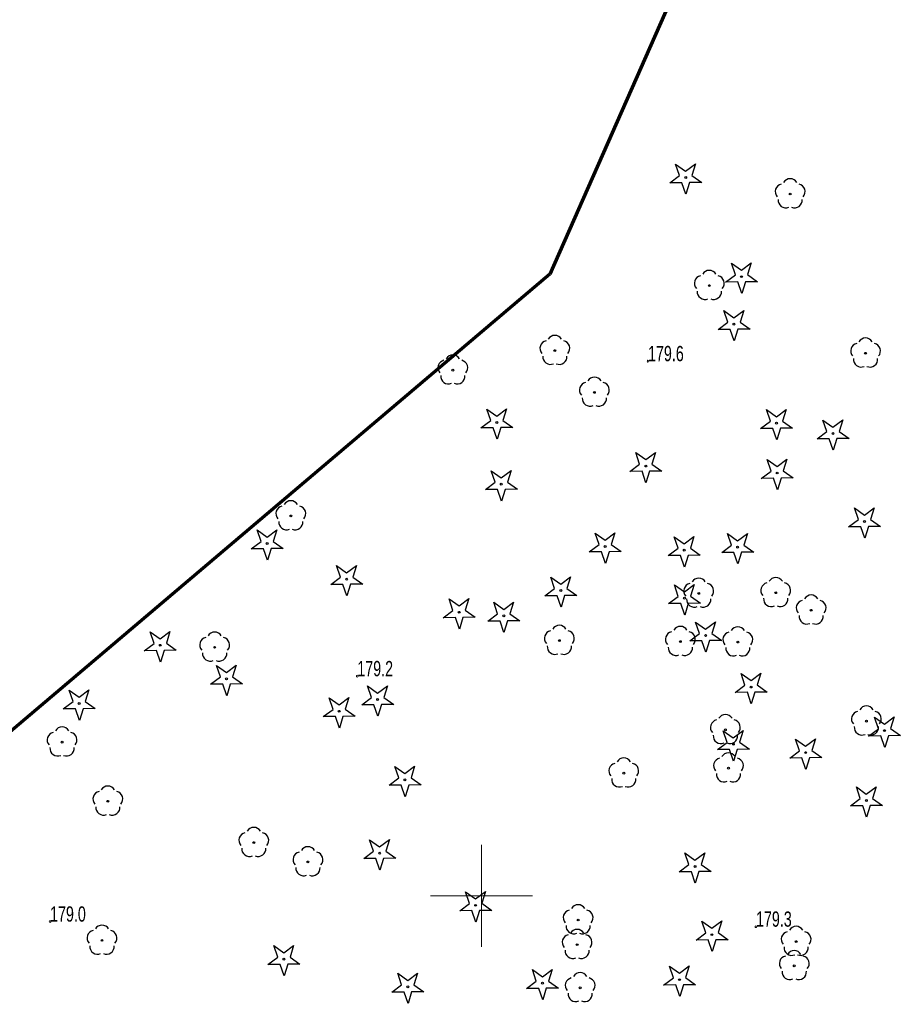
# Model space of a CAD drawing. Header units: metres. Extents: x 7429064 to 7431133, y 5709479 to 5714472.
# Tile 155 of 175: x 7429777 to 7429821, y 5710145 to 5710193. Entities that reach past the tile are written whole.
import ezdxf

# ---------------------------------------------------------------- set-up
doc = ezdxf.new("R2010")
doc.units = ezdxf.units.M
doc.linetypes.add('1', pattern=[0])
doc.layers.add('_1_Mapa', color=7, linetype='Continuous')
for name, color, linetype, lineweight in [('_D_8_Wymiary', 7, 'Continuous', 20), ('KRZYZE_L_0', 252, '1', 18), ('RTPW_T_0_a', 252, 'Continuous', 15), ('zakres', 252, 'Continuous', 70)]:
    doc.layers.add(name, color=color, linetype=linetype, lineweight=lineweight)
doc.layers.add('OBOP_T_0_a', color=7, linetype='Continuous', lineweight=30, true_color=0x008000)
doc.layers.add('OBOP_T_1_a', color=7, linetype='Continuous', lineweight=30, true_color=0x008000)
doc.styles.add('Styl Arial', font='arial.ttf', dxfattribs={"width": 0.8, "height": 0.9})
doc.dimstyles.new('1_500', dxfattribs={"dimtxt": 0.9, "dimasz": 1, "dimexe": 0.18, "dimexo": 0, "dimgap": 0.2, "dimtad": 4, "dimzin": 0, "dimdsep": 46, "dimtxsty": 'Styl Arial', "dimcen": 0.25, "dimclrd": 256, "dimclre": 256, "dimclrt": 256, "dimazin": 0, "dimtfac": 1, "dimtix": 1, "dimtmove": 1, "dimatfit": 3, "dimfxl": 0.18, "dimtolj": 1, "dimtzin": 0, "dimlwd": -1, "dimlwe": -1, "dimarcsym": 0})

# ---------------------------------------------------------------- blocks, each defined once
blk = doc.blocks.new('*D92')
at = {"layer": '_D_8_Wymiary', "transparency": 16777216}
blk.add_line((7429832.812, 5710154.333), (7429835.987, 5710152.214), dxfattribs=at)
blk.add_solid([(7429836.033, 5710152.284), (7429835.94, 5710152.145), (7429836.403, 5710151.937)], dxfattribs=at)
at = {"layer": 'Defpoints', "color": 0, "transparency": 16777216}
for p in [(7429819.766, 5710163.038), (7429836.403, 5710151.937)]:
    blk.add_point(p, dxfattribs=at)
at = {"layer": '_D_8_Wymiary', "transparency": 16777216, "insert": (7429833.881, 5710152.947), "char_height": 0.9, "attachment_point": 5, "rotation": 146.2865, "style": 'Styl Arial'}
blk.add_mtext('\\A1;R20.00', dxfattribs=at)
blk = doc.blocks.new('4_OBOP02_01')
at = {"linetype": 'Continuous'}
blk.add_circle((0, 0), 0.045, dxfattribs=at)
for centre, start, end in [((0, 0.375), 30.1401, 149.8599), ((-0.357, 0.116), 102.1445, 221.86), ((0.357, 0.116), 318.14, 77.8555), ((-0.22, -0.303), 174.1482, 293.8542), ((0.22, -0.303), 246.1458, 5.8518)]:
    blk.add_arc(centre, 0.375, start, end, dxfattribs=at)
blk = doc.blocks.new('4_OBOP01_01')
at = {"linetype": 'Continuous'}
for p, q in [((-0.3012, 0.09375), (-0.4937, 0.6621)), ((-0.4937, 0.6621), (-0.0039, 0.31545)), ((-0.0039, 0.31545), (0.4771, 0.67415)), ((0.4771, 0.67415), (0.2988, 0.1012)), ((-0.78225, -0.26495), (-0.3012, 0.09375)), ((0.2988, 0.1012), (0.7886, -0.24545)), ((-0.18225, -0.2575), (-0.78225, -0.26495)), ((0.01025, -0.82585), (-0.18225, -0.2575)), ((0.1886, -0.2529), (0.01025, -0.82585)), ((0.7886, -0.24545), (0.1886, -0.2529))]:
    blk.add_line(p, q, dxfattribs=at)
blk.add_circle((0, 0), 0.045, dxfattribs=at)
blk = doc.blocks.new('4_RTPW01')
at = {"linetype": 'Continuous'}
blk.add_circle((0, 0), 0.045, dxfattribs=at)
blk = doc.blocks.new('X-ref_MDCP_Szara')
at = {"layer": 'KRZYZE_L_0', "linetype": '1'}
for p, q in [((7429800, 5710147.5), (7429800, 5710152.5)), ((7429797.5, 5710150), (7429802.5, 5710150))]:
    blk.add_line(p, q, dxfattribs=at)
at = {"layer": 'zakres', "linetype": 'Continuous', "lineweight": 70, "flags": 128}
for points in [[(7429819.565, 5710217.322), (7429803.351, 5710180.516)], [(7429803.351, 5710180.516), (7429761.339, 5710144.893), (7429772.628, 5710131.581)]]:
    blk.add_lwpolyline(points, dxfattribs=at)
at = {"layer": 'OBOP_T_0_a'}
for p in [(7429810.02, 5710185.27), (7429812.76, 5710180.4), (7429812.39, 5710178.07), (7429800.75, 5710173.24), (7429814.48, 5710173.21), (7429817.25, 5710172.7), (7429808.06, 5710171.1), (7429814.51, 5710170.76), (7429800.97, 5710170.21), (7429818.8, 5710168.38), (7429789.48, 5710167.3), (7429806.07, 5710167.15), (7429809.95, 5710166.97), (7429812.57, 5710167.12), (7429793.38, 5710165.55), (7429803.89, 5710164.99), (7429809.96, 5710164.61), (7429798.9, 5710163.92), (7429801.09, 5710163.75), (7429811, 5710162.78), (7429784.23, 5710162.3), (7429787.48, 5710160.65), (7429813.23, 5710160.25), (7429780.25, 5710159.44), (7429794.9, 5710159.64), (7429793.01, 5710159.06), (7429819.78, 5710158.11), (7429812.36, 5710157.44), (7429815.91, 5710157.03), (7429796.24, 5710155.69), (7429818.89, 5710154.68), (7429795, 5710152.09), (7429810.48, 5710151.44), (7429799.71, 5710149.53), (7429811.31, 5710148.09), (7429790.3, 5710146.89), (7429802.99, 5710145.71), (7429809.72, 5710145.88), (7429796.38, 5710145.53)]:
    blk.add_blockref('4_OBOP01_01', p, dxfattribs=at)
at = {"layer": 'OBOP_T_1_a'}
for p in [(7429815.15, 5710184.46), (7429811.18, 5710179.96), (7429803.6, 5710176.77), (7429818.85, 5710176.64), (7429798.59, 5710175.81), (7429805.54, 5710174.72), (7429790.64, 5710168.65), (7429810.66, 5710164.85), (7429814.44, 5710164.88), (7429816.18, 5710164.02), (7429803.82, 5710162.53), (7429786.9, 5710162.2), (7429809.76, 5710162.48), (7429812.58, 5710162.46), (7429818.89, 5710158.57), (7429811.97, 5710158.15), (7429779.41, 5710157.54), (7429812.12, 5710156.27), (7429806.98, 5710156.02), (7429781.66, 5710154.64), (7429788.82, 5710152.61), (7429791.48, 5710151.66), (7429804.74, 5710148.81), (7429781.37, 5710147.81), (7429804.69, 5710147.6), (7429815.44, 5710147.75), (7429815.35, 5710146.56), (7429804.84, 5710145.48)]:
    blk.add_blockref('4_OBOP02_01', p, dxfattribs=at)
at = {"layer": 'RTPW_T_0_a'}
for p in [(7429808.17, 5710176.25), (7429793.9, 5710160.78), (7429778.82, 5710148.73), (7429813.47, 5710148.48)]:
    blk.add_blockref('4_RTPW01', p, dxfattribs=at)
at = {"layer": 'RTPW_T_0_a', "width": 0.7}
for s, p in [('179.6', (7429808.17, 5710176.25)), ('179.2', (7429793.9, 5710160.78)), ('179.0', (7429778.82, 5710148.73)), ('179.3', (7429813.47, 5710148.48))]:
    blk.add_text(s, height=0.75, dxfattribs=at).set_placement(p)

msp = doc.modelspace()

# ---------------------------------------------------------------- block references
at = {"layer": '_1_Mapa'}
msp.add_blockref('X-ref_MDCP_Szara', (0, 0), dxfattribs=at)

# ---------------------------------------------------------------- dimensions: what is measured, and where the dimension line sits
at = {"layer": '_D_8_Wymiary'}
dim = msp.add_radius_dim(center=(7429819.766, 5710163.038), mpoint=(7429836.403, 5710151.937), dimstyle='1_500', override={"dimscale": 0.5}, dxfattribs=at)
dim.commit()
dim.dimension.update_dxf_attribs({"geometry": '*D92', "text_midpoint": (7429834.191, 5710153.412), "dimtype": 132})

doc.saveas('drawing.dxf')
